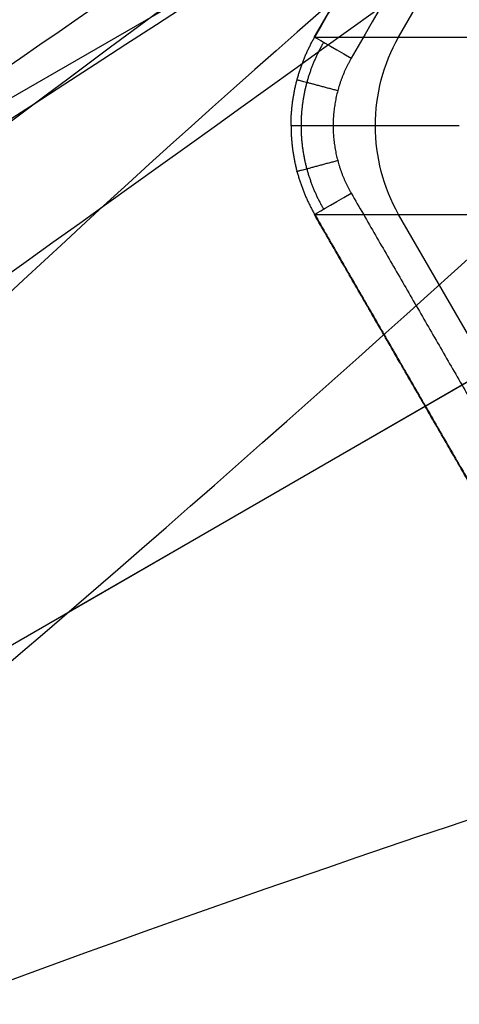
# Model space of a CAD drawing. Header units: millimetres. Extents: x -231 to 231, y -185 to 265.
# Tile 6 of 29: x -187 to -177, y -112 to -89. Entities that reach past the tile are written whole.
import ezdxf

# ---------------------------------------------------------------- set-up
doc = ezdxf.new("R2010")
doc.units = ezdxf.units.MM
doc.layers.add('Layer 01', color=7, linetype='Continuous', true_color=0x000000)

msp = doc.modelspace()

# ---------------------------------------------------------------- linework, layer by layer
at = {"layer": 'Layer 01', "color": 254, "true_color": 0xcad1ee}
for p, q in [((-180.554, -89.545, 309.5), (-12.729, 201.137, 309.5)), ((-11.74, 199.432, 323.518), (-178.583, -89.549, 323.518)), ((-127.926, -69.351, 781.5), (-186.354, -103.084, 230.361)), ((-180.665, -86.925, 394.197), (-194.554, -94.945, 394.197)), ((-210.288, -116.898, 231.23), (-158.868, -87.211, 781.5)), ((-177.147, -91.633, 337.64), (-181.104, -91.633, 309.64)), ((-178.583, -93.717, 323.518), (-176.164, -97.908, 323.518))]:
    msp.add_line(p, q, dxfattribs=at)
for centre, radius in [((0, 0, 797.5), 185.225), ((0, 0, 762.8), 185.225), ((0, 0, 780.15), 185.225), ((0, 0, 799.5), 181.505)]:
    msp.add_arc(centre, radius, 180, 0, dxfattribs=at)
at = {"layer": 'Layer 01', "color": 254, "true_color": 0xcad1ee, "extrusion": (0, 0, -1)}
msp.add_arc((0, 0, -799.5), 183.225, 180, 0, dxfattribs=at)
at = {"layer": 'Layer 01', "color": 254, "true_color": 0xcad1ee, "extrusion": (-0.5, -0.866025, 1.21018e-12)}
msp.add_arc((-110.592, 309.5, 167.825), 1, 173.0209, 180, dxfattribs=at)
at = {"layer": 'Layer 01', "color": 254, "true_color": 0xcad1ee, "extrusion": (-0.5, -0.866025, -1.16518e-13)}
msp.add_arc((-110.592, 309.5, 167.825), 1, 180, 270, dxfattribs=at)
at = {"layer": 'Layer 01', "color": 254, "true_color": 0xcad1ee, "extrusion": (-0.139961, 0, -0.990157)}
for start, end in [(90, 119.7552), (60.2448, 90)]:
    msp.add_arc((91.633, 218.459, -295.414), 4.2, start, end, dxfattribs=at)
at = {"layer": 'Layer 01', "color": 254, "true_color": 0xcad1ee, "extrusion": (0, 1, 0)}
msp.add_arc((180.114, 309.5, -91.633), 1, 270, 8.0456, dxfattribs=at)
at = {"layer": 'Layer 01', "color": 254, "true_color": 0xcad1ee, "extrusion": (0.5, -0.866025, -1.23235e-14)}
msp.add_arc((-202.225, 309.5, -9.112), 1, 180, 270, dxfattribs=at)
at = {"layer": 'Layer 01', "color": 254, "true_color": 0xcad1ee, "extrusion": (-0.5, 0.866025, -8.85277e-16)}
msp.add_arc((202.225, 309.5, 9.112), 1, 0, 6.9791, dxfattribs=at)
at = {"layer": 'Layer 01', "color": 254, "true_color": 0xcad1ee}
for points, degree in [([(-180.554, -89.545, 309.5), (-96.642, 55.796, 309.5), (-12.729, 201.137, 309.5)], 2), ([(-12.723, 201.133, 309.622), (-96.635, 55.792, 309.622), (-180.548, -89.549, 309.622)], 2), ([(-11.863, 200.637, 308.5), (-95.776, 55.296, 308.5), (-179.688, -90.045, 308.5)], 2), ([(-135.124, -58.063, 781.5), (-161.577, -75.501, 523.137), (-189.078, -96.911, 265.149), (-215.533, -114.357, 6.786)], 3), ([(-208.235, -119.934, 6.746), (-181.806, -102.477, 265.021), (-160.35, -76.424, 523.225), (-133.907, -58.992, 781.5)], 3), ([(-164.845, -76.858, 781.5), (-188.033, -92.409, 523.324), (-206.23, -116.591, 265.22), (-229.4, -132.174, 7.044)], 3), ([(-118.042, -86.471, 781.5), (-146.36, -100.656, 523.225), (-179.651, -106.21, 265.021), (-207.983, -120.369, 6.746)], 3), ([(-117.846, -87.989, 781.5), (-146.174, -102.179, 523.137), (-178.467, -115.291, 265.149), (-206.803, -129.478, 6.786)], 3), ([(-180.548, -89.549, 309.622), (-178.569, -89.549, 323.622), (-176.59, -89.549, 337.622)], 2), ([(-177.147, -91.633, 337.64), (-179.126, -91.633, 323.64), (-181.104, -91.633, 309.64)], 2), ([(-179.688, -93.221, 308.5), (-175.132, -101.113, 308.5), (-170.576, -109.004, 308.5)], 2), ([(-171.442, -109.504, 309.5), (-175.998, -101.613, 309.5), (-180.554, -93.721, 309.5)], 2), ([(-180.548, -93.717, 309.622), (-178.569, -93.717, 323.622), (-176.59, -93.717, 337.622)], 2), ([(-180.548, -93.717, 309.622), (-175.992, -101.609, 309.622), (-171.436, -109.5, 309.622)], 2), ([(-229.166, -132.579, 7.044), (-204.086, -120.305, 265.22), (-174.046, -116.637, 523.324), (-148.984, -104.331, 781.5)], 3)]:
    msp.add_open_spline(points, degree=degree, dxfattribs=at)
for points, knots in [([(-136.649, -58.268, 781.5), (-163.13, -75.723, 522.915), (-198.193, -98.124, 265.542), (-224.668, -115.576, 6.957), (-224.671, -115.577, 6.936), (-224.673, -115.579, 6.916), (-224.675, -115.58, 6.895)], [-781.821923, -781.821923, -781.821923, -781.821923, -0.062312, -0.062312, -0.062312, 0, 0, 0, 0]), ([(-224.957, -115.743, 6.895), (-201.865, -100.251, 264.675), (-187.274, -89.658, 523.513), (-164.122, -74.131, 781.285), (-164.115, -74.127, 781.357), (-164.109, -74.122, 781.428), (-164.103, -74.118, 781.5)], [-778.232194, -778.232194, -778.232194, -778.232194, -0.215963, -0.215963, -0.215963, 0, 0, 0, 0]), ([(-165.042, -75.337, 781.5), (-165.044, -75.339, 781.48), (-165.046, -75.34, 781.461), (-165.047, -75.341, 781.441), (-188.224, -90.885, 523.391), (-207.427, -107.505, 265.048), (-230.585, -123.054, 6.996)], [162.909634, 162.909634, 162.909634, 162.909634, 162.968678, 162.968678, 162.968678, 941.769422, 941.769422, 941.769422, 941.769422]), ([(-212.433, -136.784, 6.895), (-212.431, -136.783, 6.915), (-212.428, -136.782, 6.936), (-212.426, -136.781, 6.957), (-184.074, -122.578, 265.542), (-147.143, -103.413, 522.915), (-118.786, -89.208, 781.5)], [-781.821951, -781.821951, -781.821951, -781.821951, -781.759611, -781.759611, -781.759611, 0, 0, 0, 0]), ([(-147.765, -105.262, 781.5), (-147.767, -105.263, 781.48), (-147.769, -105.264, 781.461), (-147.771, -105.265, 781.441), (-172.821, -117.565, 523.391), (-196.816, -125.885, 265.048), (-221.861, -138.166, 6.996)], [162.909634, 162.909634, 162.909634, 162.909634, 162.968678, 162.968678, 162.968678, 941.769422, 941.769422, 941.769422, 941.769422]), ([(-146.239, -105.058, 781.5), (-146.246, -105.061, 781.428), (-146.253, -105.065, 781.357), (-146.26, -105.068, 781.285), (-171.283, -117.355, 523.513), (-187.752, -124.695, 264.675), (-212.715, -136.947, 6.895)], [-778.232194, -778.232194, -778.232194, -778.232194, -778.016231, -778.016231, -778.016231, 0, 0, 0, 0])]:
    msp.add_open_spline(points, degree=3, knots=knots, dxfattribs=at)
for points, weights, degree in [([(-181.104, -91.633, 309.64), (-181.104, -90.898, 309.64), (-180.915, -90.187, 309.634), (-180.548, -89.549, 309.622)], [1, 0.977651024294, 0.977651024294, 1], 3), ([(-180.337, -89.67, 308.837), (-180.685, -90.265, 308.842), (-180.869, -90.946, 308.844), (-180.869, -91.633, 308.844)], [0.831378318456, 0.829103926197, 0.827872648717, 0.827879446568], 3), ([(-179.688, -90.045, 308.5), (-179.969, -90.531, 308.5), (-180.114, -91.073, 308.5), (-180.114, -91.633, 308.5)], [1, 0.977651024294, 0.977651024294, 1], 3), ([(-180.006, -90.811, 308.5), (-181.112, -90.514, 308.501), (-180.962, -90.555, 309.635)], [0.999801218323, 0.657659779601, 0.999973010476], 2), ([(-181.104, -91.633, 309.64), (-181.104, -92.368, 309.64), (-180.915, -93.079, 309.634), (-180.548, -93.717, 309.622)], [1, 0.977651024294, 0.977651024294, 1], 3), ([(-180.869, -91.633, 308.844), (-180.869, -92.32, 308.844), (-180.685, -93.001, 308.842), (-180.337, -93.596, 308.837)], [0.827879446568, 0.827872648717, 0.829103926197, 0.831378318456], 3), ([(-180.114, -91.633, 308.5), (-180.114, -92.193, 308.5), (-179.969, -92.735, 308.5), (-179.688, -93.221, 308.5)], [1, 0.977651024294, 0.977651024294, 1], 3), ([(-180.006, -92.455, 308.5), (-181.112, -92.752, 308.501), (-180.962, -92.711, 309.635)], [0.999801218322, 0.657659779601, 0.999973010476], 2)]:
    msp.add_rational_spline(points, weights, degree=degree, dxfattribs=at)

doc.saveas('drawing.dxf')
